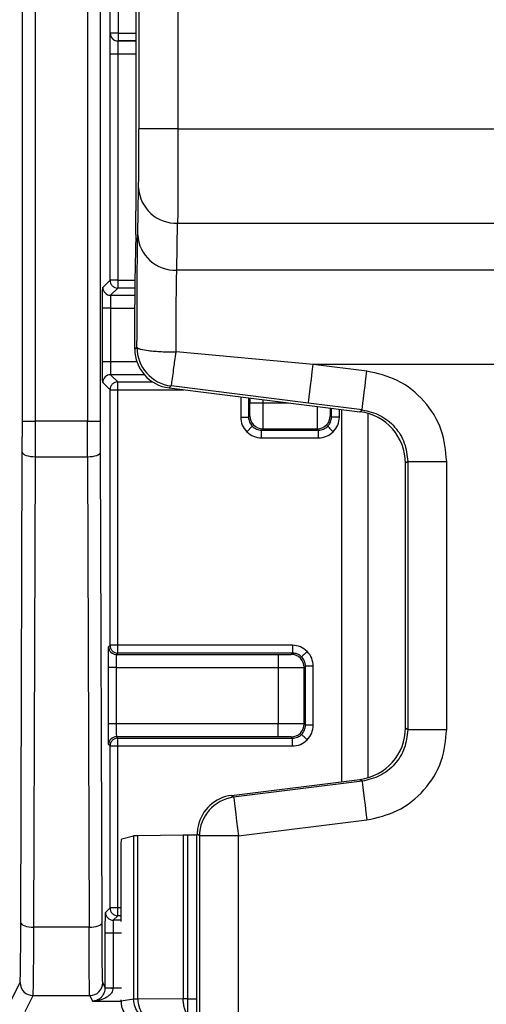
# Model space of a CAD drawing. Extents: x 897.4 to 914.4, y -8.5 to 2.5.
# Tile 84 of 102: x 908.061 to 908.414, y -2.115 to -1.369. Entities that reach past the tile are written whole.
import ezdxf

# ---------------------------------------------------------------- set-up
doc = ezdxf.new("R2010")
doc.units = 0
doc.header["$LTSCALE"] = 4
doc.header["$MEASUREMENT"] = 0
doc.layers.get('0').update_dxf_attribs({"linetype": 'CONTINUOUS'})

msp = doc.modelspace()

# ---------------------------------------------------------------- linework, layer by layer
for p, q in [((908.15107, -0.59982), (908.15107, -1.45201)), ((908.1806, -0.60084), (908.1806, -1.45201)), ((908.14884, -0.97835), (908.14884, -1.51413)), ((908.12943, -1.37958), (908.12943, -1.03558)), ((908.13533, -1.03558), (908.13533, -1.37958)), ((908.06294, -1.67334), (908.06294, -1.0557)), ((908.07278, -1.67334), (908.07278, -1.0557)), ((908.11216, -1.0557), (908.11216, -1.67334)), ((908.12201, -1.67334), (908.12201, -1.0557)), ((908.12934, -1.37967), (908.12943, -1.37958)), ((908.13533, -1.37958), (908.12943, -1.37958)), ((908.13533, -1.38549), (908.13525, -1.38557)), ((908.14884, -1.38557), (908.13525, -1.38557)), ((908.13533, -1.37958), (908.13533, -1.38549)), ((908.13533, -1.37958), (908.14884, -1.37958)), ((908.14884, -1.38549), (908.13533, -1.38549)), ((908.12921, -1.56661), (908.12921, -1.39541)), ((908.13511, -1.39541), (908.12921, -1.39541)), ((908.13511, -1.39541), (908.13511, -1.56661)), ((908.14884, -1.39541), (908.13511, -1.39541)), ((908.1806, -1.45201), (908.15107, -1.45201)), ((908.1806, -1.45201), (908.62976, -1.45201)), ((908.15016, -1.53223), (908.15083, -1.49661)), ((908.17969, -1.55899), (908.18035, -1.52337)), ((908.18035, -1.52337), (908.62932, -1.52337)), ((908.14874, -1.53197), (908.14808, -1.56726)), ((908.62865, -1.55899), (908.17969, -1.55899)), ((908.12372, -1.5721), (908.12921, -1.56661)), ((908.13511, -1.56661), (908.12921, -1.56661)), ((908.13511, -1.57252), (908.12963, -1.578)), ((908.13511, -1.56661), (908.13511, -1.57252)), ((908.13511, -1.56661), (908.14809, -1.56661)), ((908.14802, -1.57252), (908.13511, -1.57252)), ((908.12963, -1.578), (908.14799, -1.578)), ((908.14798, -1.61882), (908.14798, -1.58511)), ((908.12359, -1.6283), (908.12359, -1.58785)), ((908.12949, -1.58785), (908.12359, -1.58785)), ((908.12949, -1.58785), (908.12949, -1.6283)), ((908.12949, -1.58785), (908.14798, -1.58785)), ((908.14798, -1.61882), (908.14962, -1.61738)), ((908.28293, -1.63036), (908.17915, -1.62092)), ((908.12949, -1.6283), (908.12359, -1.6283)), ((908.14954, -1.6283), (908.12949, -1.6283)), ((908.6283, -1.63036), (908.28293, -1.63036)), ((908.32351, -1.63543), (908.28293, -1.63036)), ((908.15518, -1.63815), (908.12963, -1.63815)), ((908.12963, -1.63815), (908.13511, -1.64363)), ((908.12921, -1.64954), (908.12372, -1.64405)), ((908.13511, -1.64954), (908.13511, -1.64363)), ((908.13511, -1.64363), (908.16149, -1.64363)), ((908.17384, -1.64812), (908.17548, -1.64667)), ((908.27927, -1.65965), (908.17548, -1.64667)), ((908.12921, -1.84299), (908.12921, -1.64954)), ((908.12921, -1.64954), (908.13511, -1.64954)), ((908.13511, -1.84299), (908.13511, -1.64954)), ((908.13511, -1.64954), (908.18514, -1.64954)), ((908.17384, -1.64812), (908.31822, -1.66617)), ((908.22805, -1.6549), (908.22805, -1.67023)), ((908.23396, -1.65564), (908.23396, -1.67023)), ((908.23503, -1.65577), (908.23503, -1.65941)), ((908.23503, -1.65941), (908.24487, -1.65941)), ((908.24487, -1.657), (908.24487, -1.65941)), ((908.24487, -1.65941), (908.2641, -1.65941)), ((908.31985, -1.66473), (908.27927, -1.65965)), ((908.23396, -1.67023), (908.23494, -1.66925)), ((908.29577, -1.66925), (908.29675, -1.67023)), ((908.29675, -1.67023), (908.29675, -1.66349)), ((908.30266, -1.67023), (908.30266, -1.66422)), ((908.30426, -1.66443), (908.30426, -1.94621)), ((908.31822, -1.66617), (908.31985, -1.66473)), ((908.32434, -1.9432), (908.32434, -1.66744)), ((908.0629, -1.69688), (908.06294, -1.67334)), ((908.06294, -1.67334), (908.07278, -1.67334)), ((908.07274, -1.70024), (908.07278, -1.67334)), ((908.11216, -1.67334), (908.07278, -1.67334)), ((908.11216, -1.67334), (908.12201, -1.67334)), ((908.1122, -1.70024), (908.11216, -1.67334)), ((908.12204, -1.69688), (908.12201, -1.67334)), ((908.22805, -1.67023), (908.23396, -1.67023)), ((908.30266, -1.67023), (908.29675, -1.67023)), ((908.23267, -1.68136), (908.23684, -1.67719)), ((908.2438, -1.68007), (908.24478, -1.67909)), ((908.2438, -1.68007), (908.28691, -1.68007)), ((908.2438, -1.68598), (908.2438, -1.68007)), ((908.24478, -1.67909), (908.28593, -1.67909)), ((908.28593, -1.67909), (908.28691, -1.68007)), ((908.28691, -1.68598), (908.28691, -1.68007)), ((908.2438, -1.68598), (908.28691, -1.68598)), ((908.06177, -2.053), (908.0629, -1.69688)), ((908.12317, -2.053), (908.12204, -1.69688)), ((908.07161, -2.05636), (908.07274, -1.70024)), ((908.07274, -1.70024), (908.1122, -1.70024)), ((908.1122, -1.70024), (908.11333, -2.05636)), ((908.35434, -1.70379), (908.3527, -1.70523)), ((908.3527, -1.9054), (908.3527, -1.70523)), ((908.35434, -1.70379), (908.35434, -1.90685)), ((908.35434, -1.70379), (908.38386, -1.70379)), ((908.38386, -1.90685), (908.38386, -1.70379)), ((908.12814, -1.84406), (908.12921, -1.84299)), ((908.13511, -1.84299), (908.12921, -1.84299)), ((908.13511, -1.8489), (908.13511, -1.84299)), ((908.2672, -1.84299), (908.13511, -1.84299)), ((908.2672, -1.84299), (908.2672, -1.8489)), ((908.13511, -1.8489), (908.13405, -1.84996)), ((908.13405, -1.84996), (908.25638, -1.84996)), ((908.2672, -1.8489), (908.13511, -1.8489)), ((908.25638, -1.84996), (908.25638, -1.8598)), ((908.26622, -1.84988), (908.2672, -1.8489)), ((908.12801, -1.90241), (908.12801, -1.8598)), ((908.13391, -1.8598), (908.12801, -1.8598)), ((908.13391, -1.8598), (908.13391, -1.90241)), ((908.13391, -1.8598), (908.25638, -1.8598)), ((908.25638, -1.8598), (908.25638, -1.90241)), ((908.27606, -1.85972), (908.27704, -1.85874)), ((908.27606, -1.90249), (908.27606, -1.85972)), ((908.27704, -1.90347), (908.27704, -1.85874)), ((908.28295, -1.85874), (908.27704, -1.85874)), ((908.28295, -1.90347), (908.28295, -1.85874)), ((908.13391, -1.90241), (908.12801, -1.90241)), ((908.25638, -1.90241), (908.13391, -1.90241)), ((908.25638, -1.91225), (908.25638, -1.90241)), ((908.27704, -1.90347), (908.27606, -1.90249)), ((908.28295, -1.90347), (908.27704, -1.90347)), ((908.3527, -1.9054), (908.35434, -1.90685)), ((908.35434, -1.90685), (908.38386, -1.90685)), ((908.25638, -1.91225), (908.13405, -1.91225)), ((908.13405, -1.91225), (908.13511, -1.91332)), ((908.13511, -1.91332), (908.2672, -1.91332)), ((908.13511, -1.91922), (908.13511, -1.91332)), ((908.2672, -1.91332), (908.26622, -1.91233)), ((908.2672, -1.91922), (908.2672, -1.91332)), ((908.12921, -1.91922), (908.12814, -1.91815)), ((908.12921, -2.04181), (908.12921, -1.91922)), ((908.12921, -1.91922), (908.13511, -1.91922)), ((908.13511, -1.91922), (908.2672, -1.91922)), ((908.13511, -2.04181), (908.13511, -1.91922)), ((908.22109, -1.95661), (908.31822, -1.94447)), ((908.31985, -1.94591), (908.31822, -1.94447)), ((908.31985, -1.94591), (908.22272, -1.95805)), ((908.22109, -1.95661), (908.22272, -1.95805)), ((908.22638, -1.98735), (908.32351, -1.97521)), ((908.13807, -1.98954), (908.147, -1.98731)), ((908.147, -1.98731), (908.147, -2.11081)), ((908.18457, -1.98681), (908.15024, -1.98722)), ((908.15024, -2.11081), (908.15024, -1.98722)), ((908.18457, -1.98681), (908.18457, -2.11059)), ((908.18797, -2.11059), (908.18797, -1.98679)), ((908.19517, -1.98586), (908.19463, -1.98667)), ((908.19463, -1.98667), (908.19463, -2.11059)), ((908.19517, -1.98585), (908.19517, -1.98586)), ((908.19686, -1.98735), (908.19517, -1.98586)), ((908.22638, -1.98735), (908.19686, -1.98735)), ((908.19686, -1.98735), (908.19686, -2.48746)), ((908.22638, -2.48823), (908.22638, -1.98735)), ((908.13755, -2.05196), (908.13755, -1.99811)), ((908.12578, -2.04523), (908.12921, -2.04181)), ((908.13511, -2.04181), (908.12921, -2.04181)), ((908.13511, -2.04772), (908.13511, -2.04181)), ((908.13755, -2.04181), (908.13511, -2.04181)), ((908.13511, -2.04772), (908.13169, -2.05114)), ((908.13755, -2.04772), (908.13511, -2.04772)), ((908.11333, -2.05636), (908.07161, -2.05636)), ((908.13755, -2.05114), (908.13169, -2.05114)), ((908.12565, -2.10218), (908.12565, -2.06098)), ((908.13155, -2.06098), (908.12565, -2.06098)), ((908.13155, -2.06098), (908.13155, -2.10218)), ((908.13786, -2.06098), (908.13155, -2.06098)), ((908.05325, -2.11427), (908.06122, -2.09834)), ((908.12565, -2.10218), (908.12373, -2.09834)), ((908.06501, -2.12028), (908.07106, -2.10818)), ((908.07106, -2.10818), (908.11388, -2.10818)), ((908.11388, -2.10818), (908.11594, -2.1123)), ((908.12565, -2.10235), (908.12565, -2.10218)), ((908.12565, -2.10218), (908.13155, -2.10218)), ((908.13155, -2.10218), (908.13155, -2.10246)), ((908.13786, -2.10246), (908.13155, -2.10246)), ((908.11594, -2.1123), (908.13755, -2.1123)), ((908.147, -2.11081), (908.13755, -2.11228)), ((908.13755, -2.11228), (908.13755, -2.11148)), ((908.15024, -2.11081), (908.147, -2.11081)), ((908.18457, -2.11059), (908.15024, -2.11085)), ((908.15024, -2.11085), (908.15024, -2.11081))]:
    msp.add_line(p, q)
at = {"flags": 128}
for points in [[(908.27927, -1.65965), (908.27935, -1.65905), (908.27956, -1.65735), (908.2799, -1.65463), (908.28035, -1.65098), (908.28091, -1.64655), (908.28154, -1.64151), (908.28222, -1.63604), (908.28293, -1.63036)], [(908.31985, -1.66473), (908.31993, -1.66412), (908.32014, -1.66242), (908.32048, -1.6597), (908.32094, -1.65606), (908.32149, -1.65163), (908.32212, -1.64658), (908.3228, -1.64111), (908.32351, -1.63543)], [(908.29804, -1.68136), (908.29724, -1.68056), (908.29646, -1.67978), (908.29574, -1.67906), (908.29511, -1.67843), (908.29459, -1.67791), (908.2942, -1.67752), (908.29396, -1.67728), (908.29387, -1.67719)], [(908.0629, -1.69688), (908.0631, -1.69753), (908.06367, -1.69816), (908.06459, -1.69874), (908.06581, -1.69925), (908.0673, -1.69967), (908.06899, -1.69998), (908.07083, -1.70018), (908.07274, -1.70024)], [(908.1122, -1.70024), (908.11411, -1.70018), (908.11595, -1.69998), (908.11764, -1.69967), (908.11913, -1.69925), (908.12036, -1.69874), (908.12127, -1.69816), (908.12184, -1.69753), (908.12204, -1.69688)], [(908.27834, -1.8476), (908.27753, -1.84841), (908.27675, -1.84919), (908.27603, -1.84991), (908.2754, -1.85054), (908.27488, -1.85106), (908.27449, -1.85145), (908.27425, -1.85169), (908.27416, -1.85178)], [(908.27834, -1.91461), (908.27753, -1.9138), (908.27675, -1.91302), (908.27603, -1.9123), (908.2754, -1.91167), (908.27488, -1.91115), (908.27449, -1.91077), (908.27425, -1.91052), (908.27416, -1.91043)], [(908.31985, -1.94591), (908.31993, -1.94652), (908.32014, -1.94821), (908.32048, -1.95094), (908.32094, -1.95458), (908.32149, -1.95901), (908.32212, -1.96405), (908.3228, -1.96952), (908.32351, -1.97521)], [(908.22272, -1.95805), (908.2228, -1.95866), (908.22301, -1.96035), (908.22335, -1.96308), (908.22381, -1.96672), (908.22436, -1.97115), (908.22499, -1.9762), (908.22567, -1.98166), (908.22638, -1.98735)], [(908.06177, -2.053), (908.06197, -2.05365), (908.06254, -2.05428), (908.06346, -2.05486), (908.06468, -2.05537), (908.06617, -2.05578), (908.06786, -2.0561), (908.0697, -2.05629), (908.07161, -2.05636)], [(908.11333, -2.05636), (908.11524, -2.05629), (908.11708, -2.0561), (908.11877, -2.05578), (908.12026, -2.05537), (908.12149, -2.05486), (908.1224, -2.05428), (908.12297, -2.05365), (908.12317, -2.053)], [(908.12565, -2.10235), (908.12577, -2.10236), (908.12611, -2.10236), (908.12666, -2.10237), (908.1274, -2.10238), (908.12829, -2.1024), (908.1293, -2.10242), (908.13041, -2.10244), (908.13155, -2.10246)]]:
    msp.add_lwpolyline(points, dxfattribs=at)
for centre, radius, start, end in [((908.13525, -1.37967), 0.00591, 180.00507, 269.99493), ((908.17915, -1.49502), 0.02837, 183.19833, 272.42723), ((908.17848, -1.53065), 0.02837, 183.19867, 272.4269), ((908.12963, -1.5721), 0.00591, 180.00221, 269.99494), ((908.17915, -1.61737), 0.02953, 180.00339, 262.87156), ((908.12963, -1.64405), 0.00591, 90.00506, 179.99779), ((908.24478, -1.66925), 0.00984, 180.00523, 269.99477), ((908.28593, -1.66925), 0.00984, 270.00691, 359.99309), ((908.13405, -1.84406), 0.00591, 180.00221, 269.99494), ((908.26622, -1.85972), 0.00984, 0.00278, 89.99551), ((908.26622, -1.90249), 0.00984, 270.00109, 359.99891), ((908.13405, -1.91815), 0.00591, 90.00506, 179.99779), ((908.22639, -1.98735), 0.02953, 97.12878, 179.99628), ((908.13169, -2.04523), 0.00591, 180.00506, 269.99779), ((908.07106, -2.09834), 0.00984, 180.01232, 269.99451), ((908.11388, -2.09834), 0.00984, 270.00818, 359.98499), ((908.15372, -2.11083), 0.00673, 179.81049, 180.5677), ((908.15065, -2.23001), 0.11916, 90.19972, 91.75919)]:
    msp.add_arc(centre, radius, start, end)
for centre, major_axis, ratio, start_param, end_param in [((908.14867, -1.51413), (0, 0.01969), 0.008727, 3.577925, 4.712389), ((908.14815, -1.58511), (0, 0.01969), 0.008727, 0.436332, 1.570796), ((908.17751, -1.61882), (0.02214, 0.01954), 0.999932, 2.418406, 3.86478), ((908.31333, -1.70524), (-0.02952, -0.02606), 0.999932, 2.418406, 3.86478), ((908.31333, -1.9054), (-0.02952, 0.02606), 0.999932, 2.418406, 3.86478), ((908.22475, -1.98591), (0.02214, -0.01954), 0.999932, 2.418406, 3.661574)]:
    msp.add_ellipse(centre, major_axis=major_axis, ratio=ratio, start_param=start_param, end_param=end_param)
for points, knots in [([(908.12921, -1.39541), (908.12921, -1.39344), (908.12921, -1.39041), (908.12923, -1.38676), (908.12925, -1.38427), (908.12927, -1.38222), (908.1293, -1.38024), (908.12933, -1.37989), (908.12934, -1.37967)], [0, 0, 0, 0, 0.239567, 0.368277, 0.499997, 0.628713, 0.760433, 1, 1, 1, 1]), ([(908.12943, -1.37958), (908.12952, -1.38036), (908.12969, -1.3819), (908.13106, -1.38386), (908.13301, -1.38522), (908.13456, -1.3854), (908.13533, -1.38549)], [0, 0, 0, 0, 0.24998, 0.499979, 0.749995, 1, 1, 1, 1]), ([(908.13525, -1.38557), (908.13524, -1.38573), (908.13522, -1.38604), (908.13518, -1.38832), (908.13515, -1.39157), (908.13512, -1.39413), (908.13511, -1.39541)], [0, 0, 0, 0, 0.2499963, 0.4999981, 0.7500019, 1, 1, 1, 1]), ([(908.15083, -1.49661), (908.15086, -1.49435), (908.15093, -1.48973), (908.15101, -1.47878), (908.15106, -1.46588), (908.15107, -1.45657), (908.15107, -1.45201)], [0, 0, 0, 0, 0.244909, 0.500008, 0.7551, 1, 1, 1, 1]), ([(908.1806, -1.45201), (908.1806, -1.45877), (908.18059, -1.47275), (908.18054, -1.49283), (908.18046, -1.5113), (908.18039, -1.51927), (908.18035, -1.52337)], [0, 0, 0, 0, 0.2270566, 0.469423, 0.7270767, 1, 1, 1, 1]), ([(908.14962, -1.61738), (908.14964, -1.60851), (908.14967, -1.59049), (908.14979, -1.56618), (908.14995, -1.54556), (908.15009, -1.53663), (908.15016, -1.53223)], [0, 0, 0, 0, 0.245936, 0.499996, 0.754058, 1, 1, 1, 1]), ([(908.17915, -1.62092), (908.17916, -1.61497), (908.17919, -1.60267), (908.1793, -1.58542), (908.17946, -1.5696), (908.17961, -1.5626), (908.17969, -1.55899)], [0, 0, 0, 0, 0.226727, 0.468978, 0.726741, 1, 1, 1, 1]), ([(908.12359, -1.58785), (908.12359, -1.58587), (908.12359, -1.58285), (908.12361, -1.57919), (908.12363, -1.5767), (908.12365, -1.57465), (908.12368, -1.57268), (908.12371, -1.57232), (908.12372, -1.5721)], [0, 0, 0, 0, 0.239557, 0.368278, 0.499989, 0.628713, 0.760429, 1, 1, 1, 1]), ([(908.12921, -1.56661), (908.1293, -1.56739), (908.12947, -1.56893), (908.13084, -1.57089), (908.13279, -1.57225), (908.13434, -1.57243), (908.13511, -1.57252)], [0, 0, 0, 0, 0.250006, 0.5, 0.749994, 1, 1, 1, 1]), ([(908.12963, -1.578), (908.12962, -1.57816), (908.12959, -1.57848), (908.12956, -1.58076), (908.12953, -1.584), (908.1295, -1.58656), (908.12949, -1.58785)], [0, 0, 0, 0, 0.250004, 0.500009, 0.749999, 1, 1, 1, 1]), ([(908.14962, -1.61738), (908.14981, -1.61766), (908.15016, -1.61819), (908.15294, -1.61905), (908.15726, -1.6198), (908.16287, -1.62034), (908.16971, -1.62078), (908.17541, -1.62086), (908.17915, -1.62092)], [0, 0, 0, 0, 0.155196, 0.290421, 0.500158, 0.630715, 0.757649, 1, 1, 1, 1]), ([(908.17548, -1.64667), (908.17558, -1.6463), (908.17578, -1.64554), (908.17661, -1.64014), (908.17745, -1.63367), (908.17831, -1.62733), (908.17885, -1.62317), (908.17915, -1.62092)], [0, 0, 0, 0, 0.241343, 0.499282, 0.69957, 0.837358, 1, 1, 1, 1]), ([(908.12372, -1.64405), (908.12371, -1.64382), (908.12368, -1.64348), (908.12365, -1.64151), (908.12363, -1.63948), (908.12361, -1.63698), (908.12359, -1.63333), (908.12359, -1.63027), (908.12359, -1.6283)], [0, 0, 0, 0, 0.239569, 0.368292, 0.500009, 0.628728, 0.760444, 1, 1, 1, 1]), ([(908.12949, -1.6283), (908.1295, -1.62959), (908.12953, -1.63215), (908.12956, -1.63539), (908.12959, -1.63767), (908.12962, -1.63799), (908.12963, -1.63815)], [0, 0, 0, 0, 0.250001, 0.499991, 0.749996, 1, 1, 1, 1]), ([(908.38386, -1.70379), (908.38305, -1.69576), (908.38135, -1.67915), (908.36771, -1.65723), (908.34766, -1.64098), (908.33138, -1.63724), (908.32351, -1.63543)], [0, 0, 0, 0, 0.241648, 0.500001, 0.75835, 1, 1, 1, 1]), ([(908.13511, -1.64363), (908.13434, -1.64372), (908.13279, -1.6439), (908.13084, -1.64526), (908.12947, -1.64721), (908.1293, -1.64876), (908.12921, -1.64954)], [0, 0, 0, 0, 0.250006, 0.5, 0.749994, 1, 1, 1, 1]), ([(908.23494, -1.66925), (908.23495, -1.6691), (908.23497, -1.66882), (908.235, -1.66685), (908.23501, -1.66483), (908.23502, -1.66254), (908.23503, -1.66064), (908.23503, -1.65941)], [0, 0, 0, 0, 0.249028, 0.49966, 0.628465, 0.760277, 1, 1, 1, 1]), ([(908.24487, -1.65941), (908.24486, -1.66197), (908.24485, -1.6671), (908.24483, -1.67358), (908.2448, -1.67814), (908.24479, -1.67877), (908.24478, -1.67909)], [0, 0, 0, 0, 0.25, 0.499996, 0.749999, 1, 1, 1, 1]), ([(908.28585, -1.66212), (908.28585, -1.66375), (908.28587, -1.66793), (908.28588, -1.67357), (908.28591, -1.67815), (908.28592, -1.67878), (908.28593, -1.67909)], [0, 0, 0, 0, 0.17519, 0.450123, 0.725063, 1, 1, 1, 1]), ([(908.29569, -1.66335), (908.2957, -1.66441), (908.2957, -1.66605), (908.29572, -1.66765), (908.29574, -1.66889), (908.29576, -1.66911), (908.29577, -1.66925)], [0, 0, 0, 0, 0.319144, 0.494427, 0.673781, 1, 1, 1, 1]), ([(908.31985, -1.66473), (908.3245, -1.66581), (908.33381, -1.66798), (908.34506, -1.67722), (908.35284, -1.68954), (908.35384, -1.69904), (908.35434, -1.70379)], [0, 0, 0, 0, 0.2500051, 0.4999985, 0.7499942, 1, 1, 1, 1]), ([(908.22805, -1.67023), (908.22827, -1.67231), (908.2287, -1.67648), (908.23134, -1.67974), (908.23267, -1.68136)], [0, 0, 0, 0, 0.4999965, 1, 1, 1, 1]), ([(908.23396, -1.67023), (908.234, -1.67087), (908.23407, -1.67216), (908.23466, -1.67402), (908.23555, -1.67574), (908.23641, -1.67671), (908.23684, -1.67719)], [0, 0, 0, 0, 0.2500033, 0.4999855, 0.7499775, 1, 1, 1, 1]), ([(908.29387, -1.67719), (908.2943, -1.67671), (908.29516, -1.67574), (908.29605, -1.67402), (908.29664, -1.67216), (908.29671, -1.67087), (908.29675, -1.67023)], [0, 0, 0, 0, 0.25, 0.500011, 0.749995, 1, 1, 1, 1]), ([(908.29804, -1.68136), (908.29937, -1.67974), (908.30201, -1.67648), (908.30244, -1.67231), (908.30266, -1.67023)], [0, 0, 0, 0, 0.500006, 1, 1, 1, 1]), ([(908.23267, -1.68136), (908.23429, -1.68269), (908.23755, -1.68533), (908.24172, -1.68576), (908.2438, -1.68598)], [0, 0, 0, 0, 0.5000035, 1, 1, 1, 1]), ([(908.23684, -1.67719), (908.23732, -1.67762), (908.23829, -1.67848), (908.24001, -1.67937), (908.24187, -1.67996), (908.24316, -1.68003), (908.2438, -1.68007)], [0, 0, 0, 0, 0.25, 0.500011, 0.749995, 1, 1, 1, 1]), ([(908.28691, -1.68007), (908.28755, -1.68003), (908.28884, -1.67996), (908.2907, -1.67937), (908.29242, -1.67848), (908.29339, -1.67762), (908.29387, -1.67719)], [0, 0, 0, 0, 0.249996, 0.500007, 0.750009, 1, 1, 1, 1]), ([(908.28691, -1.68598), (908.28899, -1.68576), (908.29316, -1.68533), (908.29642, -1.68269), (908.29804, -1.68136)], [0, 0, 0, 0, 0.500008, 1, 1, 1, 1]), ([(908.12801, -1.8598), (908.12801, -1.85783), (908.12801, -1.85481), (908.12803, -1.85115), (908.12804, -1.84866), (908.12807, -1.84661), (908.1281, -1.84464), (908.12812, -1.84428), (908.12814, -1.84406)], [0, 0, 0, 0, 0.239555, 0.368275, 0.499996, 0.628711, 0.760431, 1, 1, 1, 1]), ([(908.12921, -1.84299), (908.1293, -1.84377), (908.12947, -1.84531), (908.13084, -1.84726), (908.13279, -1.84863), (908.13434, -1.84881), (908.13511, -1.8489)], [0, 0, 0, 0, 0.250006, 0.5, 0.749994, 1, 1, 1, 1]), ([(908.27834, -1.8476), (908.27671, -1.84628), (908.27346, -1.84364), (908.26929, -1.84321), (908.2672, -1.84299)], [0, 0, 0, 0, 0.499984, 1, 1, 1, 1]), ([(908.28295, -1.85874), (908.28273, -1.85665), (908.2823, -1.85248), (908.27966, -1.84923), (908.27834, -1.8476)], [0, 0, 0, 0, 0.499999, 1, 1, 1, 1]), ([(908.13405, -1.84996), (908.13404, -1.85012), (908.13401, -1.85043), (908.13398, -1.85272), (908.13394, -1.85596), (908.13392, -1.85852), (908.13391, -1.8598)], [0, 0, 0, 0, 0.249998, 0.5, 0.750002, 1, 1, 1, 1]), ([(908.25638, -1.84996), (908.25766, -1.84996), (908.26023, -1.84996), (908.26296, -1.84994), (908.26462, -1.84992), (908.26586, -1.84991), (908.26608, -1.84989), (908.26622, -1.84988)], [0, 0, 0, 0, 0.249015, 0.49964, 0.628445, 0.760262, 1, 1, 1, 1]), ([(908.27416, -1.85178), (908.27368, -1.85135), (908.27272, -1.85049), (908.27099, -1.84959), (908.26913, -1.84901), (908.26785, -1.84893), (908.2672, -1.8489)], [0, 0, 0, 0, 0.249971, 0.499966, 0.749998, 1, 1, 1, 1]), ([(908.27704, -1.85874), (908.27701, -1.85809), (908.27693, -1.85681), (908.27634, -1.85495), (908.27545, -1.85322), (908.27459, -1.85226), (908.27416, -1.85178)], [0, 0, 0, 0, 0.249994, 0.500004, 0.749987, 1, 1, 1, 1]), ([(908.25638, -1.8598), (908.25894, -1.8598), (908.26407, -1.85978), (908.27056, -1.85976), (908.27512, -1.85974), (908.27575, -1.85973), (908.27606, -1.85972)], [0, 0, 0, 0, 0.249999, 0.500003, 0.75, 1, 1, 1, 1]), ([(908.12814, -1.91815), (908.12812, -1.91793), (908.1281, -1.91758), (908.12807, -1.91561), (908.12804, -1.91359), (908.12803, -1.91108), (908.12801, -1.90743), (908.12801, -1.90438), (908.12801, -1.90241)], [0, 0, 0, 0, 0.239568, 0.368284, 0.500002, 0.628719, 0.760445, 1, 1, 1, 1]), ([(908.13391, -1.90241), (908.13392, -1.90369), (908.13394, -1.90625), (908.13398, -1.9095), (908.13401, -1.91178), (908.13404, -1.91209), (908.13405, -1.91225)], [0, 0, 0, 0, 0.249998, 0.5, 0.750002, 1, 1, 1, 1]), ([(908.27606, -1.90249), (908.27575, -1.90248), (908.27512, -1.90247), (908.27056, -1.90245), (908.26407, -1.90243), (908.25894, -1.90241), (908.25638, -1.90241)], [0, 0, 0, 0, 0.25, 0.499997, 0.750001, 1, 1, 1, 1]), ([(908.27416, -1.91043), (908.27459, -1.90995), (908.27545, -1.90899), (908.27634, -1.90726), (908.27693, -1.90541), (908.27701, -1.90412), (908.27704, -1.90347)], [0, 0, 0, 0, 0.250013, 0.499996, 0.750006, 1, 1, 1, 1]), ([(908.27834, -1.91461), (908.27966, -1.91298), (908.2823, -1.90973), (908.28273, -1.90556), (908.28295, -1.90347)], [0, 0, 0, 0, 0.499991, 1, 1, 1, 1]), ([(908.35434, -1.90685), (908.35384, -1.9116), (908.35284, -1.9211), (908.34506, -1.93341), (908.33381, -1.94265), (908.3245, -1.94482), (908.31985, -1.94591)], [0, 0, 0, 0, 0.250007, 0.499999, 0.749993, 1, 1, 1, 1]), ([(908.32351, -1.97521), (908.33138, -1.9734), (908.34766, -1.96966), (908.36771, -1.9534), (908.38135, -1.93149), (908.38305, -1.91488), (908.38386, -1.90685)], [0, 0, 0, 0, 0.2416505, 0.5000014, 0.7583522, 1, 1, 1, 1]), ([(908.13511, -1.91332), (908.13434, -1.9134), (908.13279, -1.91358), (908.13084, -1.91495), (908.12947, -1.9169), (908.1293, -1.91845), (908.12921, -1.91922)], [0, 0, 0, 0, 0.250006, 0.5, 0.749994, 1, 1, 1, 1]), ([(908.26622, -1.91233), (908.26608, -1.91232), (908.26579, -1.9123), (908.26382, -1.91228), (908.2618, -1.91226), (908.25952, -1.91225), (908.25761, -1.91225), (908.25638, -1.91225)], [0, 0, 0, 0, 0.249021, 0.499649, 0.628452, 0.760262, 1, 1, 1, 1]), ([(908.2672, -1.91332), (908.26785, -1.91328), (908.26913, -1.91321), (908.27099, -1.91262), (908.27272, -1.91172), (908.27368, -1.91086), (908.27416, -1.91043)], [0, 0, 0, 0, 0.2500021, 0.5000341, 0.7500285, 1, 1, 1, 1]), ([(908.2672, -1.91922), (908.26929, -1.91901), (908.27346, -1.91858), (908.27671, -1.91593), (908.27834, -1.91461)], [0, 0, 0, 0, 0.500009, 1, 1, 1, 1]), ([(908.19583, -1.97995), (908.19571, -1.9806), (908.19547, -1.98191), (908.19528, -1.98368), (908.19521, -1.98502), (908.19519, -1.98573), (908.19518, -1.98582), (908.19517, -1.98585)], [0, 0, 0, 0, 0.215797, 0.431732, 0.645337, 0.859617, 1, 1, 1, 1]), ([(908.13755, -1.99811), (908.13755, -1.99773), (908.13755, -1.99694), (908.13759, -1.99528), (908.13775, -1.99212), (908.13793, -1.99063), (908.13807, -1.98954)], [0, 0, 0, 0, 0.082931, 0.173795, 0.39387, 1, 1, 1, 1]), ([(908.15024, -1.98722), (908.14978, -1.98723), (908.14887, -1.98724), (908.14789, -1.98726), (908.14721, -1.98729), (908.14707, -1.9873), (908.147, -1.98731)], [0, 0, 0, 0, 0.249993, 0.499991, 0.750002, 1, 1, 1, 1]), ([(908.18797, -1.98679), (908.18736, -1.98679), (908.18612, -1.9868), (908.18509, -1.98681), (908.18457, -1.98681)], [0, 0, 0, 0, 0.500017, 1, 1, 1, 1]), ([(908.19463, -1.98667), (908.19453, -1.98668), (908.19433, -1.9867), (908.19288, -1.98673), (908.19076, -1.98676), (908.1889, -1.98678), (908.18797, -1.98679)], [0, 0, 0, 0, 0.25, 0.499998, 0.749995, 1, 1, 1, 1]), ([(908.12921, -2.04181), (908.1293, -2.04258), (908.12947, -2.04413), (908.13084, -2.04608), (908.13279, -2.04745), (908.13434, -2.04763), (908.13511, -2.04772)], [0, 0, 0, 0, 0.250006, 0.5, 0.749994, 1, 1, 1, 1]), ([(908.12565, -2.06098), (908.12565, -2.05901), (908.12565, -2.05598), (908.12567, -2.05233), (908.12569, -2.04983), (908.12571, -2.04779), (908.12574, -2.04581), (908.12577, -2.04546), (908.12578, -2.04523)], [0, 0, 0, 0, 0.239567, 0.368277, 0.499997, 0.628712, 0.760432, 1, 1, 1, 1]), ([(908.06122, -2.09834), (908.06127, -2.09764), (908.0614, -2.09622), (908.06156, -2.08633), (908.06169, -2.07176), (908.06175, -2.05915), (908.06177, -2.053)], [0, 0, 0, 0, 0.244248, 0.500004, 0.755759, 1, 1, 1, 1]), ([(908.07106, -2.10818), (908.07113, -2.107), (908.07126, -2.10477), (908.07143, -2.09086), (908.07155, -2.07444), (908.07159, -2.06204), (908.07161, -2.05636)], [0, 0, 0, 0, 0.3036189, 0.5715736, 0.8037369, 1, 1, 1, 1]), ([(908.11388, -2.10818), (908.11381, -2.107), (908.11368, -2.10477), (908.11352, -2.09086), (908.1134, -2.07444), (908.11335, -2.06204), (908.11333, -2.05636)], [0, 0, 0, 0, 0.303619, 0.571574, 0.803737, 1, 1, 1, 1]), ([(908.12373, -2.09834), (908.12367, -2.09764), (908.12355, -2.09622), (908.12338, -2.08633), (908.12325, -2.07176), (908.1232, -2.05915), (908.12317, -2.053)], [0, 0, 0, 0, 0.244248, 0.500004, 0.755759, 1, 1, 1, 1]), ([(908.13169, -2.05114), (908.13168, -2.0513), (908.13166, -2.05161), (908.13162, -2.05389), (908.13159, -2.05713), (908.13157, -2.0597), (908.13155, -2.06098)], [0, 0, 0, 0, 0.25, 0.5, 0.749985, 1, 1, 1, 1]), ([(908.13155, -2.10246), (908.13148, -2.10308), (908.13131, -2.10439), (908.13033, -2.10623), (908.12885, -2.10796), (908.12601, -2.11009), (908.12161, -2.11187), (908.11785, -2.11215), (908.11594, -2.1123)], [0, 0, 0, 0, 0.082518, 0.17495, 0.28228, 0.407728, 0.699562, 1, 1, 1, 1]), ([(908.11961, -2.11143), (908.12069, -2.11085), (908.12224, -2.11001), (908.12397, -2.10787), (908.1249, -2.10614), (908.12551, -2.10429), (908.1256, -2.10297), (908.12565, -2.10235)], [0, 0, 0, 0, 0.4072173, 0.5895841, 0.7456225, 0.8800043, 1, 1, 1, 1]), ([(908.11594, -2.1123), (908.11715, -2.11228), (908.11841, -2.11227), (908.11957, -2.11146), (908.11961, -2.11143)], [0, 0, 0, 0, 0.962366, 1, 1, 1, 1]), ([(908.13755, -2.11228), (908.13756, -2.11274), (908.13758, -2.11367), (908.13781, -2.11559), (908.13873, -2.11936), (908.14, -2.12128), (908.14092, -2.12268)], [0, 0, 0, 0, 0.090664, 0.186361, 0.40446, 1, 1, 1, 1]), ([(908.15856, -2.12601), (908.15761, -2.1257), (908.15504, -2.12487), (908.15193, -2.12256), (908.14953, -2.11959), (908.14756, -2.11595), (908.14722, -2.1129), (908.147, -2.1109)], [0, 0, 0, 0, 0.148012, 0.401036, 0.557704, 0.709919, 1, 1, 1, 1]), ([(908.15024, -2.11085), (908.15042, -2.11285), (908.15069, -2.11589), (908.15224, -2.11954), (908.15415, -2.12252), (908.15669, -2.1249), (908.1588, -2.12576), (908.15963, -2.1261)], [0, 0, 0, 0, 0.285693, 0.435597, 0.589932, 0.839097, 1, 1, 1, 1]), ([(908.18797, -2.11059), (908.18736, -2.11059), (908.18612, -2.11059), (908.18509, -2.11059), (908.18457, -2.11059)], [0, 0, 0, 0, 0.5000174, 1, 1, 1, 1]), ([(908.18841, -2.12352), (908.18782, -2.12267), (908.18666, -2.12101), (908.18546, -2.11772), (908.18472, -2.11422), (908.18462, -2.11181), (908.18457, -2.11063)], [0, 0, 0, 0, 0.266899, 0.52239, 0.766705, 1, 1, 1, 1]), ([(908.18797, -2.11059), (908.1889, -2.11059), (908.19076, -2.11059), (908.19288, -2.11059), (908.19433, -2.11059), (908.19453, -2.11059), (908.19463, -2.11059)], [0, 0, 0, 0, 0.250005, 0.500002, 0.75, 1, 1, 1, 1]), ([(908.18841, -2.12352), (908.18834, -2.12279), (908.18822, -2.12135), (908.18808, -2.11817), (908.18799, -2.11455), (908.18798, -2.11193), (908.18797, -2.11062)], [0, 0, 0, 0, 0.251914, 0.500868, 0.749477, 1, 1, 1, 1]), ([(908.19463, -2.11063), (908.19463, -2.11277), (908.19463, -2.11708), (908.1946, -2.12301), (908.19457, -2.1282), (908.19453, -2.13046), (908.19452, -2.1316)], [0, 0, 0, 0, 0.24932, 0.499877, 0.749499, 1, 1, 1, 1])]:
    msp.add_open_spline(points, degree=3, knots=knots)

doc.saveas('drawing.dxf')
